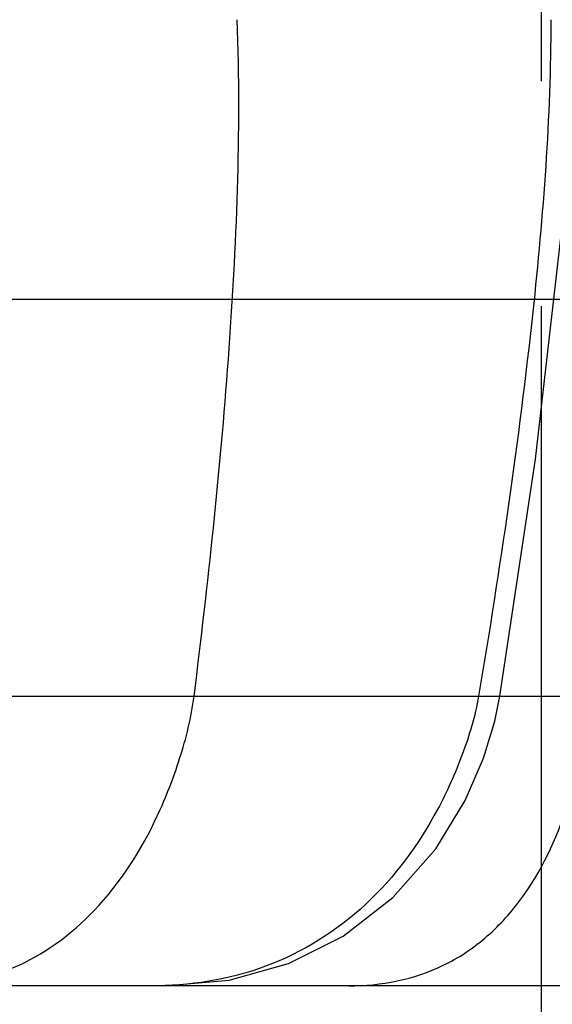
# Model space of a CAD drawing. Header units: millimetres. Extents: x 0 to 12710, y 0 to 5940.
# Tile 177 of 241: x 7168 to 7291, y 2512 to 2740. Entities that reach past the tile are written whole.
import ezdxf

# ---------------------------------------------------------------- set-up
doc = ezdxf.new("R2010")
doc.units = ezdxf.units.MM
doc.header["$LTSCALE"] = 231.275
doc.linetypes.add('CENTER', pattern=[0.6, 0.375, -0.075, 0.075, -0.075])
doc.layers.get('0').update_dxf_attribs({"linetype": 'CONTINUOUS'})
for name, color, linetype in [('_0302_DELTA_BOTTOM_COVER-3T_PBL54', 7, 'CONTINUOUS'), ('_0302_DELTA_BOTTOM_COVER-3T_PBL63', 7, 'CONTINUOUS'), ('A2100101#AF0_ABL80', 7, 'CONTINUOUS'), ('A2110101_ABL83', 7, 'CONTINUOUS'), ('A2130101#AF3_ABL82', 7, 'CONTINUOUS'), ('A2150101#AF3_ABL81', 7, 'CONTINUOUS'), ('DEFAULT_1', 7, 'CENTER'), ('M2110103_PBL84', 7, 'CONTINUOUS'), ('new_view_6_VBL0', 7, 'CONTINUOUS')]:
    doc.layers.add(name, color=color, linetype=linetype)

# ---------------------------------------------------------------- blocks, each defined once
blk = doc.blocks.new('_0302_DELTA_BOTTOM_COVER-3T_PBL54', base_point=(925.435, 897.86))
at = {"layer": '_0302_DELTA_BOTTOM_COVER-3T_PBL54', "color": 2}
blk.add_line((989.547, 861.219), (1028.192, 861.219), dxfattribs=at)
at = {"layer": '_0302_DELTA_BOTTOM_COVER-3T_PBL54', "color": 7}
blk.add_line((1003.407, 838.86), (894.05, 838.86), dxfattribs=at)
at = {"layer": '_0302_DELTA_BOTTOM_COVER-3T_PBL54', "color": 2}
blk.add_open_spline([(977.874, 838.86), (980.365, 838.86), (984.237, 839.62), (988.524, 842.456), (992.165, 846.418), (994.544, 851.492), (995.848, 856.925), (996.185, 859.784), (996.139, 861.219)], degree=3, knots=[0, 0, 0, 0, 0.233238, 0.353082, 0.476422, 0.732973, 0.86561, 1, 1, 1, 1], dxfattribs=at)
blk = doc.blocks.new('_0302_DELTA_BOTTOM_COVER-3T_PBL63', base_point=(943.101, 897.86))
at = {"layer": '_0302_DELTA_BOTTOM_COVER-3T_PBL63', "color": 2}
blk.add_line((965.937, 861.219), (989.547, 861.219), dxfattribs=at)
at = {"layer": '_0302_DELTA_BOTTOM_COVER-3T_PBL63', "color": 7}
blk.add_line((963.594, 838.86), (891.726, 838.86), dxfattribs=at)
for points in [[(989.547, 861.219), (992.302, 879.505), (994.359, 897.484), (995.229, 913.425)], [(963.591, 838.86), (968.636, 839.299), (973.231, 840.586), (977.441, 842.7), (981.29, 845.689), (984.595, 849.45), (986.865, 853.168), (988.277, 856.426), (989.15, 859.294), (989.547, 861.219)]]:
    blk.add_lwpolyline(points, dxfattribs=at)
at = {"layer": '_0302_DELTA_BOTTOM_COVER-3T_PBL63', "color": 2}
for points, knots in [([(965.937, 861.219), (967.016, 869.864), (968.414, 882.875), (969.401, 900.303), (969.44, 909.054), (969.251, 913.425)], [0, 0, 0, 0, 0.49917, 0.749314, 1, 1, 1, 1]), ([(993.481, 913.425), (993.481, 905.884), (992.12, 888.382), (989.558, 871.054), (987.903, 861.219)], [0, 0, 0, 0, 0.430551, 1, 1, 1, 1]), ([(925.241, 861.219), (927.27, 861.204), (931.47, 861.226), (939.848, 861.215), (951.384, 861.221), (960.75, 861.219), (965.937, 861.219)], [0, 0, 0, 0, 0.149601, 0.30958, 0.617643, 1, 1, 1, 1]), ([(944.862, 838.86), (947.262, 838.86), (952.315, 839.787), (958.862, 844.601), (962.713, 850.687), (964.935, 856.429), (965.732, 859.584), (965.937, 861.219)], [0, 0, 0, 0, 0.215837, 0.446586, 0.709565, 0.851807, 1, 1, 1, 1]), ([(987.903, 861.219), (987.645, 859.686), (986.739, 856.691), (984.222, 851.049), (979.612, 844.759), (971.694, 839.788), (965.575, 838.86), (962.571, 838.86)], [0, 0, 0, 0, 0.127411, 0.25449, 0.505935, 0.75381, 1, 1, 1, 1])]:
    blk.add_open_spline(points, degree=3, knots=knots, dxfattribs=at)
blk = doc.blocks.new('M2110103_PBL84', base_point=(1010.735, 891.86))
at = {"layer": 'M2110103_PBL84', "color": 1}
blk.add_line((922.726, 891.86), (1218.205, 891.86), dxfattribs=at)
blk = doc.blocks.new('A2110101_ABL83', base_point=(1010.735, 891.86))
at = {"layer": 'M2110103_PBL84'}
blk.add_blockref('M2110103_PBL84', (1010.735, 891.86), dxfattribs=at)
blk = doc.blocks.new('A2130101#AF3_ABL82', base_point=(1010.735, 891.86))
at = {"layer": 'A2110101_ABL83'}
blk.add_blockref('A2110101_ABL83', (1010.735, 891.86), dxfattribs=at)
blk = doc.blocks.new('A2150101#AF3_ABL81', base_point=(1010.735, 891.86))
at = {"layer": 'A2130101#AF3_ABL82'}
blk.add_blockref('A2130101#AF3_ABL82', (1010.735, 891.86), dxfattribs=at)
blk = doc.blocks.new('A2100101#AF0_ABL80', base_point=(1010.735, 891.86))
at = {"layer": 'A2150101#AF3_ABL81'}
blk.add_blockref('A2150101#AF3_ABL81', (1010.735, 891.86), dxfattribs=at)
blk = doc.blocks.new('NEW_VIEW_6_VBL0', base_point=(1017.726, 734.055))
at = {"layer": '_0302_DELTA_BOTTOM_COVER-3T_PBL54'}
blk.add_blockref('_0302_DELTA_BOTTOM_COVER-3T_PBL54', (925.435, 897.86), dxfattribs=at)
at = {"layer": '_0302_DELTA_BOTTOM_COVER-3T_PBL63'}
blk.add_blockref('_0302_DELTA_BOTTOM_COVER-3T_PBL63', (943.101, 897.86), dxfattribs=at)
at = {"layer": 'A2100101#AF0_ABL80'}
blk.add_blockref('A2100101#AF0_ABL80', (1010.735, 891.86), dxfattribs=at)
blk = doc.blocks.new('RERE')
at = {"layer": 'DEFAULT_1', "color": 1}
blk.add_line((992.726, 1030.088), (992.726, 430.668), dxfattribs=at)
at = {"layer": 'new_view_6_VBL0'}
blk.add_blockref('NEW_VIEW_6_VBL0', (1017.726, 734.055), dxfattribs=at)

msp = doc.modelspace()

# ---------------------------------------------------------------- block references
at = {"xscale": 3, "yscale": 3, "zscale": 3}
msp.add_blockref('RERE', (4310.1, 0), dxfattribs=at)

doc.saveas('drawing.dxf')
